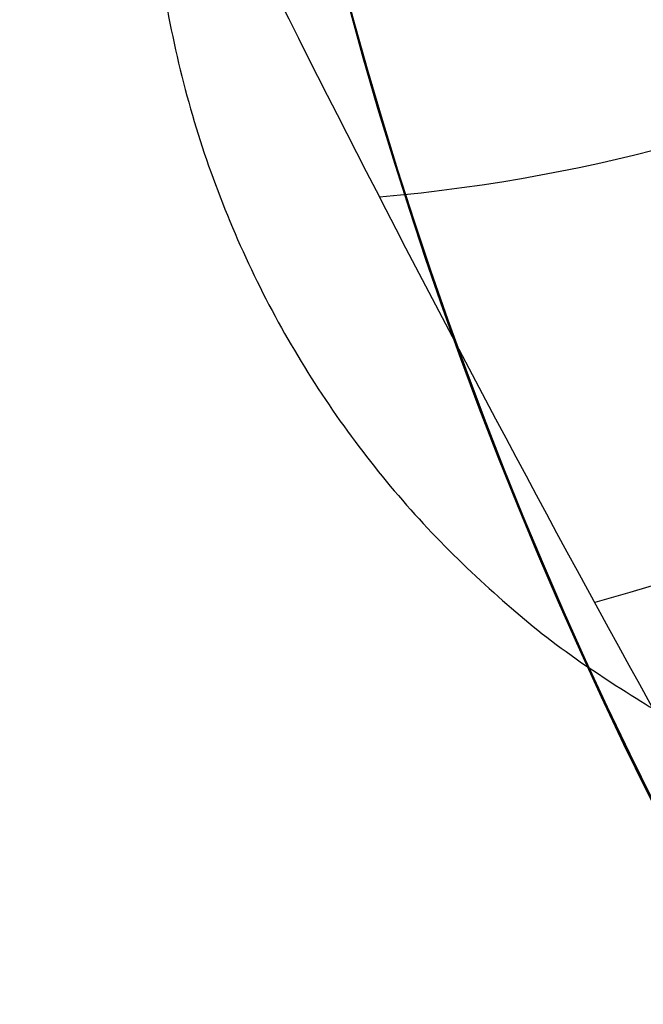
# Model space of a CAD drawing. Header units: millimetres. Extents: x -273 to 273, y -262 to 262.
# Tile 132 of 256: x -1.303 to -1.121, y -0.618 to -0.331. Entities that reach past the tile are written whole.
import ezdxf

# ---------------------------------------------------------------- set-up
doc = ezdxf.new("R2010")
doc.units = ezdxf.units.MM
doc.header["$MEASUREMENT"] = 0
doc.layers.add('Default', color=7, linetype='Continuous', true_color=0x000000)

# ---------------------------------------------------------------- blocks, each defined once
blk = doc.blocks.new('Block 01')
at = {"layer": 'Default', "color": 9, "true_color": 0xbfbfbf}
blk.add_rational_spline([(-1.222887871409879, 0.118103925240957, 778.6680000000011), (-1.37526410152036, 0.3820253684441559, 778.668000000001), (-1.116880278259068, 0.5324212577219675, 778.6680000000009), (-1.11643256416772, 0.5326818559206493, 778.6680000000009), (-1.115983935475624, 0.5329408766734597, 778.6680000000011)], [0.9985166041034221, 0.7078503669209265, 1, 0.9992853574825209, 0.9985742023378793], degree=2, knots=[1.42880443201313, 1.42880443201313, 1.42880443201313, 1.903461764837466, 1.903461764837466, 1.9046228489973, 1.9046228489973, 1.9046228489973], dxfattribs=at)

msp = doc.modelspace()

# ---------------------------------------------------------------- linework, layer by layer
at = {"layer": 'Default', "color": 9, "true_color": 0xbfbfbf}
for centre, radius in [((2.48689957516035e-13, 4.67546815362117e-14, -579.6680000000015), 16), ((1.76744971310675e-13, 1.17676755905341e-15, -67.067876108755), 3.5), ((1.502247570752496e-14, 1.572370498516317e-15, -65.41749310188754), 3.5), ((1.766383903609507e-13, 3.113232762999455e-15, -62.66787610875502), 3), ((1.76717114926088e-13, 1.682889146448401e-15, -65.91787610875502), 2.625), ((2.48689957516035e-13, 4.217312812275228e-14, -582.5224783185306), 2.552031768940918), ((2.581645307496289e-14, 3.38909400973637e-15, -61.26787610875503), 2.4585), ((2.486899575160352e-13, 4.553261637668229e-14, -580.4293920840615), 2), ((2.77542757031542e-13, 3.047517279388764e-14, -558.4680000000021), 1.85), ((1.767849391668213e-13, 4.505931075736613e-16, -68.71787610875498), 1.25)]:
    msp.add_circle(centre, radius, dxfattribs=at)
for centre, radius, start, end in [((-3.8628076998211e-14, 1.277357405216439e-14, -22), 100.85, 0.002522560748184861, 270), ((-3.8628076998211e-14, 1.277357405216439e-14, -22), 100.05, 0.00252256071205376, 270), ((2.486899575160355e-13, 4.64253806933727e-14, -579.1680000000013), 15.99999999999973, 89.99999999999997, 269.9999999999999), ((2.486899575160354e-13, 4.376084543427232e-14, -580.1680000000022), 16, 89.99999999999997, 269.9999999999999), ((2.486899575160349e-13, 7.307073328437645e-14, -578.6680000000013), 15.49999999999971, 89.99999999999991, 269.9999999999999), ((2.486899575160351e-13, 9.12188706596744e-15, -603.1680000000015), 7.499999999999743, 89.99999999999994, 269.9999999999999), ((2.486899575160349e-13, 4.598129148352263e-14, -580.1680000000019), 7.500000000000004, 89.99999999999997, 269.9999999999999), ((2.48689957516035e-13, 7.789619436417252e-15, -603.668000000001), 6.999999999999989, 89.9999999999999, 269.9999999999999), ((2.486899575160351e-13, 7.789619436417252e-15, -603.6680000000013), 4.458500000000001, 89.99999999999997, 269.9999999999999), ((2.488564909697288e-13, 1.265031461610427e-14, -583.6680000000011), 4.45849999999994, 89.9999999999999, 262.0775736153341), ((2.448644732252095e-14, 7.79312288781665e-15, -62.8678761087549), 4.449999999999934, 59.47667614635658, 239.4766761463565), ((2.185933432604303e-14, -9.758911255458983e-15, -59.66787610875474), 4.450000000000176, 59.47667614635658, 239.4766761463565), ((2.410389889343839e-14, 7.796626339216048e-15, -62.8678761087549), 4.449999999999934, 239.4766761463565, 59.47667614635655), ((2.080400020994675e-14, -9.18803421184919e-15, -59.66787610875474), 4.450000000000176, 239.4766761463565, 59.47667614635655), ((2.142905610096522e-14, 2.873867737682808e-15, -62.86787610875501), 2.999765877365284, 329.4766761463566, 149.4766761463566), ((2.997251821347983e-14, 4.076401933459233e-15, -59.66787610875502), 2.999765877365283, 329.4766761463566, 149.4766761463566), ((2.197891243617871e-14, 2.744134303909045e-15, -62.55537610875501), 2.458500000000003, 329.4766761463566, 149.4766761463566), ((2.974346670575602e-14, 3.422327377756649e-15, -59.98037610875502), 2.458500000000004, 329.4766761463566, 149.4766761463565), ((2.48689957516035e-13, 4.298368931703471e-14, -582.190784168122), 2.000000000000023, 89.99999999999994, 269.9999999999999), ((2.486899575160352e-13, 4.764662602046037e-14, -578.668000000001), 2, 89.99999999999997, 269.9999999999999), ((2.781716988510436e-13, 2.665430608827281e-14, -560.768000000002), 1.850000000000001, 100.2817592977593, 280.2817592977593), ((2.762601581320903e-13, 3.311464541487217e-14, -556.168000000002), 1.850000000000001, 100.2817592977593, 280.2817592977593), ((2.097795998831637e-14, 2.441837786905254e-15, -62.86787610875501), 2.999765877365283, 149.4766761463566, 329.4766761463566), ((2.978805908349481e-14, 4.140150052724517e-15, -59.66787610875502), 2.999765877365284, 149.4766761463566, 329.4766761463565), ((0.0009480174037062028, 0.0009537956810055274, -69.96787610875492), 1.250951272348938, 270.0435534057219, 180.2176346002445), ((1.771916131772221e-13, 4.653239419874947e-15, -59.16787610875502), 2.500000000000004, 180.1740811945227, 0.1740811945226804), ((-2.842170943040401e-14, 2.244456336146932e-14, -44), 100.85, 180, 270), ((0, 3.665541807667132e-14), 100.85, 180, 270), ((-1.4210854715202e-14, 2.244456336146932e-14), 100.05, 180, 270), ((4.085620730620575e-14, 1.572370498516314e-15, -66.16787610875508), 3.499999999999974, 179.9999999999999, 359.9999999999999), ((3.97459842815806e-14, 1.572370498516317e-15, -64.66711009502), 3.499999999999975, 179.9999999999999, 0), ((2.417510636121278e-14, 2.23850431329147e-15, -62.55537610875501), 2.458500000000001, 180, 329.4766761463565), ((3.147482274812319e-14, 2.793615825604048e-15, -59.98037610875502), 2.458500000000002, 180, 329.4766761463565), ((-1.4210854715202e-14, 3.665541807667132e-14, -44), 100.05, 180.0000000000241, 270), ((0.0009480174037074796, 0.0009537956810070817, -69.96787610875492), 1.25095127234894, 180.2176346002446, 270.0435534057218), ((1.763034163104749e-13, 1.239303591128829e-15, -66.16787610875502), 2.625, 180.1740811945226, 270), ((1.760813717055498e-13, 1.46134819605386e-15, -65.66787610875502), 2.625, 180.1740811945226, 270), ((1.790789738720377e-13, 4.125883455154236e-15, -66.16787610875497), 3.500000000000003, 180.1740811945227, 269.9999999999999), ((1.755262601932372e-13, 1.017258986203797e-15, -65.66787610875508), 2.999999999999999, 180.1740811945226, 270), ((1.770805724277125e-13, 9.343931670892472e-15, -59.66787610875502), 3.000000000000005, 180.1740811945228, 270), ((1.767475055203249e-13, -2.257898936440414e-15, -67.96787610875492), 1.249999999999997, 185.9132516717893, 270), ((1.775246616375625e-13, 1.128281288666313e-15, -67.96787610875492), 3.5, 182.2207942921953, 270)]:
    msp.add_arc(centre, radius, start, end, dxfattribs=at)
at = {"layer": 'Default', "color": 9, "true_color": 0xbfbfbf, "extrusion": (0.8102067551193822, 0.4677730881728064, -0.3532044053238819)}
msp.add_arc((1.667149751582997e-11, -746.5529519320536, 281.2871824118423), 1.99999999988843, 269.9999999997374, 281.5258760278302, dxfattribs=at)
at = {"layer": 'Default', "color": 9, "true_color": 0xbfbfbf}
for points, weights, knots in [([(-112.052876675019, 3.686125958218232e-13, -41.67126407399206), (-112.052876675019, -112.052876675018, -41.67126407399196), (-3.551012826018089e-13, -112.052876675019, -41.67126407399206), (112.052876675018, -112.052876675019, -41.67126407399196), (112.052876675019, -3.848246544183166e-13, -41.67126407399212), (112.052876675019, 112.0528766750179, -41.671264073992), (3.859245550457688e-13, 112.052876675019, -41.67126407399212)], [1, 0.7071067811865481, 1, 0.7071067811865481, 1, 0.7071067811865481, 1], [-528.0367412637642, -528.0367412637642, -528.0367412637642, -352.0244941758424, -352.0244941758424, -176.0122470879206, -176.0122470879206, 0, 0, 0]), ([(3.733584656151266e-13, 108.255644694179, -41.67126407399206), (108.255644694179, 108.255644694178, -41.67126407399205), (108.255644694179, -3.295794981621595e-13, -41.67126407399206), (108.255644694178, -108.255644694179, -41.67126407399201), (-3.424886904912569e-13, -108.255644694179, -41.67126407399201), (-108.255644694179, -108.255644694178, -41.67126407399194), (-108.255644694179, 3.561743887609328e-13, -41.67126407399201)], [1, 0.7071067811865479, 1, 0.7071067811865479, 1, 0.7071067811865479, 1], [0, 0, 0, 170.0475690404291, 170.0475690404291, 340.0951380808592, 340.0951380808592, 510.1427071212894, 510.1427071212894, 510.1427071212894]), ([(2.109977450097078e-13, 58.94401797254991, -59.09351528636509), (58.94401797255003, 58.94401797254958, -59.09351528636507), (58.94401797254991, -1.942115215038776e-13, -59.09351528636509), (58.94401797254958, -58.94401797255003, -59.09351528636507), (-1.805700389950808e-13, -58.94401797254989, -59.09351528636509), (-58.94401797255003, -58.94401797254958, -59.09351528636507), (-58.9440179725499, 1.973562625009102e-13, -59.09351528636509), (-58.94401797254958, 58.94401797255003, -59.09351528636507), (2.109977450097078e-13, 58.94401797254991, -59.09351528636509)], [0.9909948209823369, 0.7007391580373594, 0.9909948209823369, 0.7007391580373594, 0.9909948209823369, 0.7007391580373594, 0.9909948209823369, 0.7007391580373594, 0.9909948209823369], [0, 0, 0, 224.1057533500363, 224.1057533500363, 448.211506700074, 448.211506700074, 672.3172600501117, 672.3172600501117, 896.423013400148, 896.423013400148, 896.423013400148]), ([(2.044550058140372e-13, 56.93896143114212, -58.00311703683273), (56.93896143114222, 56.93896143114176, -58.00311703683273), (56.93896143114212, -1.875516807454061e-13, -58.00311703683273), (56.93896143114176, -56.9389614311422, -58.00311703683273), (-1.737930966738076e-13, -56.9389614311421, -58.00311703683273), (-56.93896143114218, -56.93896143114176, -58.00311703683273), (-56.93896143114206, 1.906964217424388e-13, -58.00311703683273), (-56.93896143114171, 56.93896143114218, -58.00311703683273), (2.044550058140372e-13, 56.93896143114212, -58.00311703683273)], [0.9915545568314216, 0.70113495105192, 0.9915545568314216, 0.70113495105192, 0.9915545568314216, 0.70113495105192, 0.9915545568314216, 0.70113495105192, 0.9915545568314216], [0, 0, 0, 216.5112893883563, 216.5112893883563, 433.0225787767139, 433.0225787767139, 649.5338681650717, 649.5338681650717, 866.045157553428, 866.045157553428, 866.045157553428])]:
    msp.add_rational_spline(points, weights, degree=2, knots=knots, dxfattribs=at)
for points, degree in [([(-86.75499999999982, -50.08802260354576, -756.8932544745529), (-43.37749999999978, -25.04401130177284, -775.8033956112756), (2.700062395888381e-13, 7.615262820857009e-14, -794.7135367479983)], 2), ([(-0.5657654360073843, -2.901970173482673e-14, -799.838010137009), (-0.6075795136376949, -0.03296492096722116, -799.8313936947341), (-0.7001509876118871, -0.1026299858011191, -799.8144588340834), (-0.8955283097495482, -0.2584739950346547, -799.7615050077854), (-1.067333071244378, -0.3710777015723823, -799.6937349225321), (-1.197801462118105, -0.3827655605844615, -799.6409229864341)], 3), ([(-0.2328454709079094, -8.015370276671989e-15, -799.8749347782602), (-0.2832082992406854, -0.03282657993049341, -799.871635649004), (-0.3903758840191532, -0.1017946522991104, -799.8622581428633), (-0.6646525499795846, -0.2561230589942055, -799.8192555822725), (-0.916012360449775, -0.4381898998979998, -799.7409680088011), (-1.135216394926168, -0.5006770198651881, -799.6535189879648)], 3)]:
    msp.add_open_spline(points, degree=degree, dxfattribs=at)

# ---------------------------------------------------------------- block references
at = {"layer": 'Default', "color": 9, "true_color": 0xbfbfbf, "extrusion": (0, 0, -1), "rotation": 180}
msp.add_blockref('Block 01', (0, 8.233708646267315e-15, -200), dxfattribs=at)

doc.saveas('drawing.dxf')
